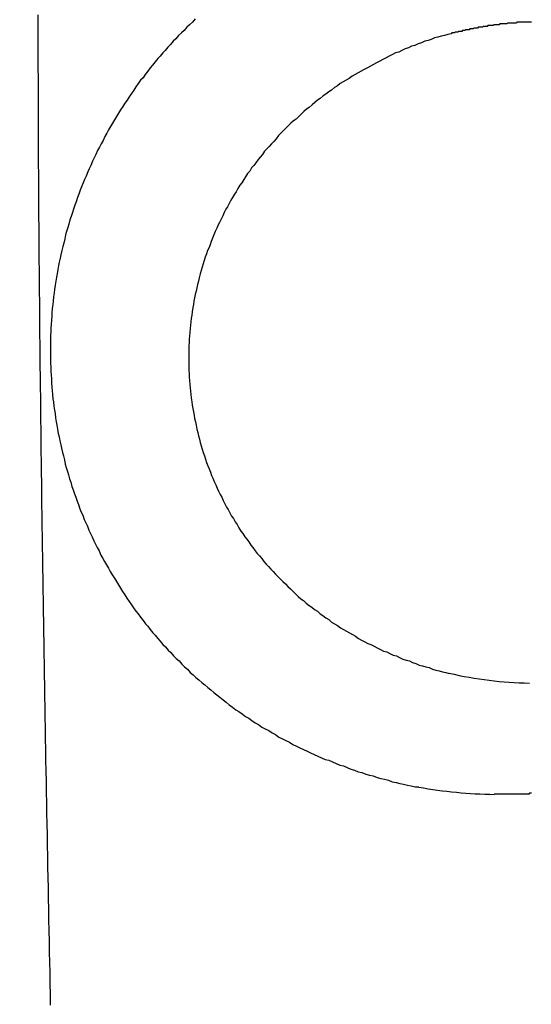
# Model space of a CAD drawing. Header units: millimetres. Extents: x -604189 to 881711, y -381903 to -7297.
# Tile 229 of 256: x -588023 to -588017, y -164047 to -164035. Entities that reach past the tile are written whole.
import ezdxf

# ---------------------------------------------------------------- set-up
doc = ezdxf.new("R2010")
doc.units = ezdxf.units.MM
doc.header["$LTSCALE"] = 100
doc.linetypes.add('0.5_0.5', pattern=[1, 0.5, -0.5])
doc.linetypes.add('ACAD_ISO04W100', pattern=[30.5, 24, -3, 0.5, -3])
doc.layers.get('Defpoints').update_dxf_attribs({"color": 30})
doc.layers.add('OPIS', color=7, linetype='Continuous')
doc.layers.add('strop osie', color=80, linetype='ACAD_ISO04W100', lineweight=5)
doc.styles.get("Standard").update_dxf_attribs({"font": 'romans.shx', "width": 0.5})
doc.dimstyles.new('1 50', dxfattribs={"dimtxt": 150, "dimasz": 80, "dimexe": 1, "dimexo": 1, "dimgap": 20, "dimtad": 1, "dimdec": 0, "dimlfac": 0.1, "dimtxsty": 'Standard', "dimblk": 'ARCHTICK', "dimcen": 200, "dimclrd": 2, "dimadec": 1, "dimazin": 0, "dimtfac": 1, "dimtdec": 0, "dimtmove": 0, "dimatfit": 3, "dimldrblk": 'ARCHTICK', "dimfxl": 120, "dimfxlon": 1, "dimtfill": 1, "dimarcsym": 0})

# ---------------------------------------------------------------- blocks, each defined once
blk = doc.blocks.new('_ArchTick')
at = {"layer": 'strop osie', "color": 0, "const_width": 0.15}
blk.add_lwpolyline([(-0.5, -0.5), (0.5, 0.5)], dxfattribs=at)
blk = doc.blocks.new('*D3294')
at = {"layer": 'Defpoints', "color": 0, "linetype": 'ByBlock', "lineweight": 5, "transparency": 16777216}
for p in [(-595783.126, -159420.303), (-593748.924, -159420.303), (-552118.935, -179940.303)]:
    blk.add_point(p, dxfattribs=at)
at = {"layer": 'OPIS', "color": 0, "linetype": 'Continuous', "lineweight": -2, "transparency": 16777216}
for p, q in [((-595723.126, -159420.303), (-595784.126, -159420.303)), ((-595723.126, -179940.303), (-595784.126, -179940.303))]:
    blk.add_line(p, q, dxfattribs=at)
at = {"layer": 'OPIS', "color": 2, "lineweight": -2, "transparency": 16777216}
blk.add_line((-595783.126, -179940.303), (-595783.126, -159420.303), dxfattribs=at)
at = {"layer": 'OPIS', "color": 2, "linetype": 'ByBlock', "lineweight": -2, "transparency": 16777216, "xscale": 80, "yscale": 80, "zscale": 80}
for p, rotation in [((-595783.126, -159420.303), 90), ((-595783.126, -179940.303), 270)]:
    blk.add_blockref('_ArchTick', p, dxfattribs=dict(at, rotation=rotation))
at = {"layer": 'OPIS', "color": 0, "linetype": 'ByBlock', "lineweight": 13, "transparency": 16777216, "insert": (-595878.126, -169680.303), "char_height": 150, "attachment_point": 5, "rotation": 90, "bg_fill": 3, "box_fill_scale": 1.1, "bg_fill_color": 256, "bg_fill_true_color": 13158600, "bg_fill_transparency": 0}
blk.add_mtext('2052', dxfattribs=at)

msp = doc.modelspace()

# ---------------------------------------------------------------- hatches: boundary and pattern name
at = {"layer": 'OPIS', "linetype": 'ByBlock', "lineweight": 15}
h = msp.add_hatch(dxfattribs=at)
h.set_pattern_fill('ANSI37', color=0, scale=80, angle=45)
h.set_pattern_definition([(90, (-306927.96, 32475.8), (-254, 0), []), (180, (-306927.96, 32475.8), (-3e-14, -254), [])])
edge = h.paths.add_edge_path()
edge.add_arc((-587934.086, -167378.931), 50, 0, 90)
edge.add_line((-587934.086, -167328.931), (-588139.086, -167328.93))
edge.add_arc((-588139.086, -167378.93), 50, 89.9996, 180)
edge.add_line((-588189.086, -167378.93), (-588189.086, -167822.93))
edge.add_arc((-588139.086, -167822.93), 50, 180, 270)
edge.add_line((-588139.086, -167872.93), (-587934.085, -167872.931))
edge.add_arc((-587934.086, -167822.931), 50, 270.0014, 360)
edge.add_line((-587884.086, -167822.931), (-587884.086, -167378.931))
edge = h.paths.add_edge_path()
edge.add_arc((-587934.086, -167378.931), 50, 0, 90)
edge.add_line((-587934.086, -167328.931), (-588139.086, -167328.93))
edge.add_arc((-588139.086, -167378.93), 50, 89.9996, 180)
edge.add_line((-588189.086, -167378.93), (-588189.086, -167822.93))
edge.add_arc((-588139.086, -167822.93), 50, 180, 270)
edge.add_line((-588139.086, -167872.93), (-587934.085, -167872.931))
edge.add_arc((-587934.086, -167822.931), 50, 270.0014, 360)
edge.add_line((-587884.086, -167822.931), (-587884.086, -167378.931))
edge = h.paths.add_edge_path()
edge.add_line((-588244.087, -167300.93), (-587769.086, -167300.93))
edge.add_line((-587769.086, -167300.93), (-587769.086, -167900.93))
edge.add_line((-587769.086, -167900.93), (-588243.789, -167900.93))
edge.add_arc((-588244.086, -167892.935), 8, 180, 272.1285, ccw=False)
edge.add_line((-588252.086, -167892.935), (-588252.086, -167308.93))
edge.add_arc((-588244.086, -167308.93), 8, 90.0036, 180, ccw=False)
h.paths.add_polyline_path([(-589864.932, -164217.829), (-589865.004, -164223.092), (-589865.079, -164228.355), (-589865.156, -164233.617), (-589865.235, -164238.88), (-589865.318, -164244.143), (-589865.402, -164249.406), (-589865.489, -164254.669), (-589865.579, -164259.931), (-589865.671, -164265.194), (-589865.766, -164270.457), (-589865.863, -164275.719), (-589865.962, -164280.982), (-589866.064, -164286.244), (-589866.169, -164291.506), (-589866.276, -164296.769), (-589866.386, -164302.031), (-589866.498, -164307.293), (-589866.613, -164312.556), (-589866.73, -164317.818), (-589866.85, -164323.08), (-589866.972, -164328.342), (-589867.097, -164333.604), (-589867.225, -164338.866), (-589867.355, -164344.127), (-589867.488, -164349.389), (-589867.623, -164354.651), (-589867.76, -164359.913), (-589867.901, -164365.174), (-589868.043, -164370.436), (-589868.189, -164375.697), (-589868.337, -164380.958), (-589868.487, -164386.22), (-589868.64, -164391.481), (-589868.795, -164396.742), (-589868.953, -164402.003), (-590219.489, -164402.003), (-590219.664, -164396.198), (-590219.835, -164390.392), (-590220.003, -164384.587), (-590220.168, -164378.781), (-590220.329, -164372.976), (-590220.488, -164367.17), (-590220.643, -164361.364), (-590220.796, -164355.558), (-590220.945, -164349.752), (-590221.092, -164343.946), (-590221.235, -164338.14), (-590221.375, -164332.334), (-590221.512, -164326.527), (-590221.646, -164320.721), (-590221.777, -164314.914), (-590221.904, -164309.108), (-590222.029, -164303.301), (-590222.151, -164297.495), (-590222.269, -164291.688), (-590222.385, -164285.881), (-590222.497, -164280.074), (-590222.606, -164274.267), (-590222.713, -164268.461), (-590222.816, -164262.653), (-590222.916, -164256.846), (-590223.014, -164251.039), (-590223.108, -164245.232), (-590223.199, -164239.425), (-590223.287, -164233.618), (-590223.372, -164227.81), (-590223.454, -164222.003), (-590223.533, -164216.196), (-590223.609, -164210.388), (-590223.682, -164204.581), (-590223.751, -164198.773), (-590223.818, -164192.966), (-590223.881, -164187.158), (-590223.941, -164181.35), (-590223.997, -164175.543), (-590224.051, -164169.735), (-590224.101, -164163.927), (-590224.147, -164158.12), (-590224.191, -164152.312), (-590224.231, -164146.504), (-590224.267, -164140.696), (-590224.301, -164134.888), (-590224.332, -164129.081), (-590224.361, -164123.273), (-590224.388, -164117.465), (-590224.413, -164111.657), (-590224.437, -164105.849), (-590224.459, -164100.041), (-590224.475, -164094.233), (-590224.48, -164088.425), (-590224.472, -164082.617), (-590224.448, -164076.809), (-590224.406, -164071.002), (-590224.347, -164065.194), (-590224.269, -164059.387), (-590224.171, -164053.58), (-590224.054, -164047.773), (-590223.917, -164041.967), (-590223.759, -164036.161), (-590223.581, -164030.356), (-590223.381, -164024.551), (-590223.159, -164018.747), (-590222.914, -164012.944), (-590222.642, -164007.143), (-590222.341, -164001.342), (-590222.009, -163995.544), (-590221.642, -163989.748), (-590221.238, -163983.954), (-590220.795, -163978.163), (-590220.304, -163972.376), (-590219.753, -163966.594), (-590219.129, -163960.82), (-590218.419, -163955.056), (-590217.605, -163949.306), (-590216.67, -163943.574), (-590215.596, -163937.865), (-590214.362, -163932.188), (-590212.941, -163926.557), (-590211.302, -163920.987), (-590209.416, -163915.495), (-590207.246, -163910.11), (-590204.744, -163904.869), (-590201.869, -163899.824), (-590198.582, -163895.036), (-590194.851, -163890.591), (-590190.671, -163886.563), (-590186.105, -163882.977), (-590181.224, -163879.833), (-590176.097, -163877.106), (-590170.784, -163874.761), (-590165.336, -163872.759), (-590159.785, -163871.064), (-590154.154, -163869.636), (-590148.468, -163868.44), (-590142.747, -163867.44), (-590137, -163866.603), (-590131.235, -163865.9), (-590125.458, -163865.297), (-590119.674, -163864.778), (-590113.884, -163864.334), (-590108.088, -163863.958), (-590102.289, -163863.646), (-590096.486, -163863.39), (-590090.681, -163863.186), (-590084.874, -163863.026), (-590079.068, -163862.906), (-590073.26, -163862.819), (-590067.453, -163862.761), (-590061.645, -163862.725), (-590055.837, -163862.707), (-590050.029, -163862.7), (-590044.221, -163862.698), (-590038.958, -163862.699), (-590033.694, -163862.704), (-590028.431, -163862.718), (-590023.167, -163862.744), (-590017.904, -163862.788), (-590012.641, -163862.852), (-590007.379, -163862.942), (-590002.117, -163863.062), (-589996.856, -163863.215), (-589991.596, -163863.407), (-589986.337, -163863.64), (-589981.081, -163863.919), (-589975.828, -163864.249), (-589970.579, -163864.634), (-589965.334, -163865.078), (-589960.096, -163865.587), (-589954.864, -163866.17), (-589949.645, -163866.847), (-589944.442, -163867.642), (-589939.263, -163868.578), (-589934.115, -163869.676), (-589929.013, -163870.965), (-589923.971, -163872.474), (-589919.009, -163874.23), (-589914.153, -163876.259), (-589909.436, -163878.591), (-589904.896, -163881.253), (-589900.585, -163884.268), (-589896.554, -163887.652), (-589892.857, -163891.394), (-589889.534, -163895.471), (-589886.574, -163899.824), (-589883.952, -163904.387), (-589881.64, -163909.114), (-589879.606, -163913.968), (-589877.817, -163918.918), (-589876.241, -163923.939), (-589874.854, -163929.016), (-589873.636, -163934.137), (-589872.564, -163939.29), (-589871.619, -163944.467), (-589870.784, -163949.663), (-589870.048, -163954.875), (-589869.397, -163960.099), (-589868.818, -163965.33), (-589868.302, -163970.568), (-589867.84, -163975.811), (-589867.421, -163981.058), (-589867.037, -163986.308), (-589866.685, -163991.559), (-589866.363, -163996.813), (-589866.067, -164002.068), (-589865.796, -164007.324), (-589865.549, -164012.582), (-589865.322, -164017.84), (-589865.116, -164023.1), (-589864.928, -164028.36), (-589864.759, -164033.621), (-589864.607, -164038.882), (-589864.472, -164044.144), (-589864.354, -164049.406), (-589864.252, -164054.668), (-589864.166, -164059.931), (-589864.096, -164065.194), (-589864.041, -164070.457), (-589864.001, -164075.72), (-589863.976, -164080.984), (-589863.964, -164086.247), (-589863.964, -164091.51), (-589863.974, -164096.774), (-589863.991, -164102.037), (-589864.012, -164107.301), (-589864.034, -164112.564), (-589864.057, -164117.828), (-589864.081, -164123.091), (-589864.107, -164128.354), (-589864.135, -164133.618), (-589864.165, -164138.881), (-589864.197, -164144.144), (-589864.232, -164149.408), (-589864.269, -164154.671), (-589864.31, -164159.934), (-589864.353, -164165.198), (-589864.399, -164170.461), (-589864.447, -164175.724), (-589864.498, -164180.987), (-589864.552, -164186.25), (-589864.609, -164191.513), (-589864.668, -164196.777), (-589864.73, -164202.04), (-589864.795, -164207.303), (-589864.862, -164212.566)])
h.paths.add_polyline_path([(-590463.924, -164407.051), (-587763.924, -164407.051), (-587763.924, -162910.783), (-590463.924, -162910.783)])
h.paths.add_polyline_path([(-590295.717, -164839.225), (-590289.91, -164839.127), (-590284.103, -164839.033), (-590278.295, -164838.942), (-590272.488, -164838.854), (-590266.681, -164838.769), (-590260.873, -164838.687), (-590255.066, -164838.608), (-590249.259, -164838.532), (-590243.451, -164838.459), (-590237.644, -164838.39), (-590231.836, -164838.323), (-590226.028, -164838.26), (-590220.221, -164838.2), (-590214.413, -164838.144), (-590208.605, -164838.09), (-590202.798, -164838.04), (-590196.99, -164837.994), (-590191.182, -164837.95), (-590185.374, -164837.91), (-590179.567, -164837.874), (-590173.759, -164837.84), (-590167.951, -164837.809), (-590162.143, -164837.78), (-590156.335, -164837.753), (-590150.527, -164837.728), (-590144.719, -164837.704), (-590138.912, -164837.682), (-590133.104, -164837.666), (-590127.296, -164837.661), (-590121.488, -164837.669), (-590115.68, -164837.693), (-590109.872, -164837.735), (-590104.065, -164837.794), (-590098.257, -164837.872), (-590092.45, -164837.97), (-590086.643, -164838.087), (-590080.837, -164838.224), (-590075.031, -164838.382), (-590069.226, -164838.56), (-590063.422, -164838.76), (-590057.618, -164838.982), (-590051.815, -164839.227), (-590046.013, -164839.499), (-590040.213, -164839.8), (-590034.415, -164840.132), (-590028.618, -164840.499), (-590022.825, -164840.903), (-590017.034, -164841.346), (-590011.246, -164841.837), (-590005.465, -164842.388), (-589999.691, -164843.012), (-589993.927, -164843.722), (-589988.176, -164844.536), (-589982.444, -164845.471), (-589976.736, -164846.545), (-589971.059, -164847.779), (-589965.428, -164849.2), (-589959.858, -164850.839), (-589954.366, -164852.725), (-589948.98, -164854.895), (-589943.739, -164857.397), (-589938.694, -164860.272), (-589933.906, -164863.559), (-589929.462, -164867.29), (-589925.433, -164871.47), (-589921.847, -164876.036), (-589918.704, -164880.917), (-589915.976, -164886.044), (-589913.631, -164891.357), (-589911.63, -164896.805), (-589909.934, -164902.356), (-589908.507, -164907.987), (-589907.31, -164913.673), (-589906.31, -164919.394), (-589905.474, -164925.141), (-589904.77, -164930.906), (-589904.168, -164936.683), (-589903.648, -164942.467), (-589903.204, -164948.257), (-589902.829, -164954.053), (-589902.516, -164959.852), (-589902.261, -164965.655), (-589902.056, -164971.46), (-589901.897, -164977.267), (-589901.776, -164983.073), (-589901.69, -164988.881), (-589901.631, -164994.688), (-589901.596, -165000.496), (-589901.577, -165006.304), (-589901.57, -165012.112), (-589901.569, -165017.92), (-589901.57, -165023.183), (-589901.575, -165028.447), (-589901.588, -165033.71), (-589901.615, -165038.974), (-589901.658, -165044.237), (-589901.723, -165049.5), (-589901.813, -165054.762), (-589901.932, -165060.024), (-589902.086, -165065.285), (-589902.277, -165070.545), (-589902.51, -165075.804), (-589902.79, -165081.06), (-589903.119, -165086.313), (-589903.504, -165091.562), (-589903.949, -165096.807), (-589904.458, -165102.045), (-589905.04, -165107.276), (-589905.717, -165112.496), (-589906.513, -165117.699), (-589907.448, -165122.878), (-589908.547, -165128.026), (-589909.836, -165133.128), (-589911.345, -165138.17), (-589913.1, -165143.132), (-589915.129, -165147.988), (-589917.461, -165152.705), (-589920.123, -165157.245), (-589923.139, -165161.556), (-589926.522, -165165.587), (-589930.265, -165169.284), (-589934.342, -165172.607), (-589938.694, -165175.567), (-589943.257, -165178.189), (-589947.985, -165180.501), (-589952.838, -165182.535), (-589957.788, -165184.324), (-589962.81, -165185.9), (-589967.887, -165187.287), (-589973.007, -165188.505), (-589978.16, -165189.577), (-589983.337, -165190.522), (-589988.534, -165191.357), (-589993.746, -165192.093), (-589998.969, -165192.744), (-590004.201, -165193.323), (-590009.439, -165193.839), (-590014.682, -165194.301), (-590019.929, -165194.72), (-590025.178, -165195.104), (-590030.43, -165195.456), (-590035.683, -165195.778), (-590040.938, -165196.074), (-590046.195, -165196.345), (-590051.452, -165196.592), (-590056.711, -165196.819), (-590061.97, -165197.025), (-590067.23, -165197.213), (-590072.491, -165197.382), (-590077.752, -165197.534), (-590083.014, -165197.669), (-590088.276, -165197.787), (-590093.539, -165197.889), (-590098.801, -165197.975), (-590104.064, -165198.045), (-590109.327, -165198.1), (-590114.591, -165198.14), (-590119.854, -165198.165), (-590125.118, -165198.177), (-590130.381, -165198.177), (-590135.644, -165198.167), (-590140.908, -165198.15), (-590146.171, -165198.129), (-590151.435, -165198.107), (-590156.698, -165198.084), (-590161.961, -165198.06), (-590167.225, -165198.034), (-590172.488, -165198.006), (-590177.752, -165197.976), (-590183.015, -165197.944), (-590188.278, -165197.909), (-590193.541, -165197.872), (-590198.805, -165197.831), (-590204.068, -165197.788), (-590209.331, -165197.742), (-590214.594, -165197.694), (-590219.858, -165197.643), (-590225.121, -165197.589), (-590230.384, -165197.532), (-590235.647, -165197.473), (-590240.91, -165197.411), (-590246.173, -165197.346), (-590251.436, -165197.279), (-590256.699, -165197.209), (-590261.962, -165197.137), (-590267.225, -165197.062), (-590272.488, -165196.985), (-590277.751, -165196.906), (-590283.014, -165196.823), (-590288.276, -165196.739), (-590293.539, -165196.652), (-590298.802, -165196.562), (-590304.064, -165196.47), (-590309.327, -165196.375), (-590314.59, -165196.278), (-590319.852, -165196.179), (-590325.115, -165196.077), (-590330.377, -165195.972), (-590335.639, -165195.865), (-590340.902, -165195.755), (-590346.164, -165195.643), (-590351.426, -165195.528), (-590356.688, -165195.411), (-590361.95, -165195.291), (-590367.212, -165195.169), (-590372.474, -165195.044), (-590377.736, -165194.916), (-590382.998, -165194.786), (-590388.26, -165194.653), (-590393.521, -165194.518), (-590398.783, -165194.381), (-590404.045, -165194.24), (-590409.306, -165194.098), (-590414.568, -165193.952), (-590419.829, -165193.804), (-590425.09, -165193.654), (-590430.351, -165193.501), (-590435.613, -165193.346), (-590440.874, -165193.188), (-590440.874, -164842.652), (-590435.068, -164842.477), (-590429.263, -164842.306), (-590423.457, -164842.138), (-590417.652, -164841.973), (-590411.846, -164841.812), (-590406.04, -164841.653), (-590400.235, -164841.498), (-590394.429, -164841.345), (-590388.623, -164841.196), (-590382.817, -164841.049), (-590377.01, -164840.906), (-590371.204, -164840.766), (-590365.398, -164840.629), (-590359.591, -164840.495), (-590353.785, -164840.364), (-590347.978, -164840.237), (-590342.172, -164840.112), (-590336.365, -164839.99), (-590330.558, -164839.872), (-590324.752, -164839.756), (-590318.945, -164839.644), (-590313.138, -164839.535), (-590307.331, -164839.428), (-590301.524, -164839.325)])
edge = h.paths.add_edge_path()
edge.add_arc((-590093.924, -162268.543), 50, 0, 90.0004)
edge.add_line((-590093.924, -162218.543), (-590298.924, -162218.545))
edge.add_arc((-590298.924, -162268.545), 50, 90.0009, 180)
edge.add_line((-590348.924, -162268.545), (-590348.924, -162712.545))
edge.add_arc((-590298.924, -162712.545), 50, 180, 270.0022)
edge.add_line((-590298.922, -162762.545), (-590093.923, -162762.543))
edge.add_arc((-590093.924, -162712.543), 50, 270.0009, 360)
edge.add_line((-590043.924, -162712.543), (-590043.924, -162268.543))
edge = h.paths.add_edge_path()
edge.add_arc((-590093.924, -161668.543), 50, 0, 90.0004)
edge.add_line((-590093.924, -161618.543), (-590298.924, -161618.545))
edge.add_arc((-590298.924, -161668.545), 50, 90.0009, 180)
edge.add_line((-590348.924, -161668.545), (-590348.924, -162112.545))
edge.add_arc((-590298.924, -162112.545), 50, 180, 270.0022)
edge.add_line((-590298.922, -162162.545), (-590093.923, -162162.543))
edge.add_arc((-590093.924, -162112.543), 50, 270.0009, 360)
edge.add_line((-590043.924, -162112.543), (-590043.924, -161668.543))
h.paths.add_polyline_path([(-590463.924, -162790.543), (-587763.924, -162790.543), (-587763.924, -161590.543), (-590463.924, -161590.543)])
edge = h.paths.add_edge_path()
edge.add_arc((-588139.086, -168270.003), 50, 89.9996, 180)
edge.add_line((-588189.086, -168270.003), (-588189.086, -168714.003))
edge.add_arc((-588139.086, -168714.003), 50, 180, 270)
edge.add_line((-588139.086, -168764.003), (-587934.085, -168764.004))
edge.add_arc((-587934.086, -168714.004), 50, 270.0014, 360)
edge.add_line((-587884.086, -168714.004), (-587884.086, -168270.004))
edge.add_arc((-587934.086, -168270.004), 50, 0, 90)
edge.add_line((-587934.086, -168220.004), (-588139.086, -168220.003))
edge = h.paths.add_edge_path()
edge.add_arc((-587934.086, -169161.078), 50, 0, 90)
edge.add_line((-587934.086, -169111.078), (-588139.086, -169111.076))
edge.add_arc((-588139.086, -169161.076), 50, 89.9996, 180)
edge.add_line((-588189.086, -169161.076), (-588189.086, -169605.076))
edge.add_arc((-588139.086, -169605.076), 50, 180, 270)
edge.add_line((-588139.086, -169655.076), (-587934.085, -169655.078))
edge.add_arc((-587934.086, -169605.078), 50, 270.0014, 360)
edge.add_line((-587884.086, -169605.078), (-587884.086, -169161.078))
edge = h.paths.add_edge_path()
edge.add_arc((-588139.086, -170052.15), 50, 89.9996, 180)
edge.add_line((-588189.086, -170052.15), (-588189.086, -170496.15))
edge.add_arc((-588139.086, -170496.15), 50, 180, 270)
edge.add_line((-588139.086, -170546.15), (-587934.085, -170546.151))
edge.add_arc((-587934.086, -170496.151), 50, 270.0014, 360)
edge.add_line((-587884.086, -170496.151), (-587884.086, -170052.151))
edge.add_arc((-587934.086, -170052.151), 50, 0, 90)
edge.add_line((-587934.086, -170002.151), (-588139.086, -170002.15))
edge = h.paths.add_edge_path()
edge.add_arc((-588139.086, -170943.223), 50, 89.9996, 180)
edge.add_line((-588189.086, -170943.223), (-588189.086, -171387.223))
edge.add_arc((-588139.086, -171387.223), 50, 180, 270)
edge.add_line((-588139.086, -171437.223), (-587934.085, -171437.224))
edge.add_arc((-587934.086, -171387.224), 50, 270.0014, 360)
edge.add_line((-587884.086, -171387.224), (-587884.086, -170943.224))
edge.add_arc((-587934.086, -170943.224), 50, 0, 90)
edge.add_line((-587934.086, -170893.224), (-588139.086, -170893.223))
h.paths.add_polyline_path([(-587763.924, -164527.291), (-590463.924, -164527.291), (-590463.924, -171970.3), (-587763.924, -171970.3)])

# ---------------------------------------------------------------- next in the draw order: dimensions: what is measured, and where the dimension line sits
at = {"layer": 'OPIS', "color": 0, "linetype": 'ByBlock', "lineweight": 13}
dim = msp.add_linear_dim(base=(-595783.126, -159420.303), p1=(-552118.935, -179940.303), p2=(-593748.924, -159420.303), angle=90, dimstyle='1 50', override={"dimtmove": 1, "dimfxl": 60, "dimarcsym": 1}, dxfattribs=at)
dim.commit()
dim.dimension.update_dxf_attribs({"geometry": '*D3294', "text_midpoint": (-595878.126, -169680.303)})

# ---------------------------------------------------------------- next in the draw order: hatches: boundary and pattern name
at = {"layer": 'OPIS', "linetype": '0.5_0.5', "lineweight": 13}
h = msp.add_hatch(dxfattribs=at)
h.set_pattern_fill('ANSI37', color=0, scale=130)
h.set_pattern_definition([(45, (-597218.54, 256668.8), (-291.85832, 291.85832), []), (135, (-597218.54, 256668.8), (-291.85832, -291.85832), [])])
edge = h.paths.add_edge_path(flags=16)
edge.add_line((-570958.916, -168985.281), (-571058.916, -168985.281))
edge.add_line((-571058.916, -168985.281), (-572598.916, -168985.281))
edge.add_line((-572598.916, -168985.281), (-572598.915, -170470.3))
edge.add_line((-572598.915, -170470.3), (-570825.763, -170470.3))
edge.add_arc((-570508.916, -170339.099), 342.937, 180, 202.49364, ccw=False)
edge.add_arc((-570508.916, -170339.099), 342.937, 90, 180, ccw=False)
edge.add_line((-570508.916, -169996.163), (-570508.916, -169764.704))
edge.add_arc((-570058.916, -168985.281), 900, 180, 240, ccw=False)
edge = h.paths.add_edge_path(flags=17)
edge.add_line((-569358.915, -170085.281), (-569358.916, -168985.281))
edge.add_line((-569358.916, -168985.281), (-569358.917, -168985.281))
edge.add_line((-569358.917, -168985.281), (-569958.916, -168985.281))
edge.add_line((-569958.916, -168985.281), (-570058.916, -168985.281))
edge.add_line((-570058.916, -168985.281), (-570058.916, -168925.281))
edge.add_line((-570058.916, -168925.281), (-569958.916, -168925.281))
edge.add_line((-569958.916, -168925.281), (-569958.916, -168865.281))
edge.add_line((-569958.916, -168865.281), (-569358.916, -168865.281))
edge.add_line((-569358.916, -168865.281), (-569358.917, -166865.281))
edge.add_line((-569358.917, -166865.281), (-574098.917, -166865.286))
edge.add_line((-574098.917, -166865.286), (-574098.914, -171970.3))
edge.add_line((-574098.914, -171970.3), (-572608.913, -171970.3))
edge.add_line((-572608.913, -171970.3), (-571504.913, -170590.3))
edge.add_line((-571504.913, -170590.3), (-572718.915, -170590.3))
edge.add_line((-572718.915, -170590.3), (-572718.916, -168865.281))
edge.add_line((-572718.916, -168865.281), (-571058.916, -168865.281))
edge.add_line((-571058.916, -168865.281), (-571058.916, -168925.281))
edge.add_line((-571058.916, -168925.281), (-570958.916, -168925.281))
edge.add_line((-570958.916, -168925.281), (-570958.916, -168985.281))
edge.add_arc((-570058.916, -168985.281), 900, 180, 240)
edge.add_line((-570508.916, -169764.704), (-570508.916, -169996.163))
edge.add_arc((-570508.916, -170339.099), 342.937, 0, 90, ccw=False)
edge.add_arc((-570508.916, -170339.099), 342.937, 208.97989, 360, ccw=False)
edge.add_line((-570808.913, -170505.253), (-570808.913, -171171.086))
edge.add_arc((-570808.913, -171220.3), 49.214, 0, 90, ccw=False)
edge.add_arc((-570808.913, -171220.3), 49.214, 270, 360, ccw=False)
edge.add_line((-570808.913, -171269.514), (-570808.913, -171970.3))
edge.add_line((-570808.913, -171970.3), (-569358.914, -171970.3))
edge.add_line((-569358.914, -171970.3), (-569358.915, -170085.281))
h.paths.add_polyline_path([(-561118.924, -159870.303), (-590334.655, -159870.303), (-590334.655, -161470.303), (-562318.924, -161470.303), (-562318.924, -172095.292), (-561118.924, -172095.291), (-561118.924, -168350.303), (-552073.919, -168350.303), (-552073.92, -167150.303), (-561118.924, -167150.303)])
h.paths.add_polyline_path([(-572856.927, -169813.68), (-569451.07, -169813.68), (-569451.07, -169408.68), (-572856.927, -169408.68)], flags=16)

# ---------------------------------------------------------------- next in the draw order: linework, layer by layer
at = {"color": 0, "linetype": 'ByBlock'}
for points in [[(-588017.931, -164043.278, 0.055374), (-588016.964, -164043.397)], [(-588018.298, -164044.655, 0.040897), (-588017.389, -164044.743)]]:
    msp.add_lwpolyline(points, format="xyb", dxfattribs=at)
at = {"color": 0}
for points in [[(-588022.745, -164047.29, 0), (-588022.747, -164047.16, 0), (-588022.75, -164047.03, 0), (-588022.752, -164046.9, 0), (-588022.755, -164046.77, 0), (-588022.757, -164046.65, 0), (-588022.76, -164046.52, 0), (-588022.762, -164046.39, 0), (-588022.765, -164046.26, 0), (-588022.767, -164046.13, 0), (-588022.77, -164046, 0), (-588022.772, -164045.87, 0), (-588022.775, -164045.75, 0), (-588022.777, -164045.62, 0), (-588022.78, -164045.49, 0), (-588022.782, -164045.36, 0), (-588022.784, -164045.23, 0), (-588022.787, -164045.1, 0), (-588022.789, -164044.97, 0), (-588022.792, -164044.84, 0), (-588022.794, -164044.72, 0), (-588022.796, -164044.59, 0), (-588022.798, -164044.46, 0), (-588022.801, -164044.33, 0), (-588022.803, -164044.2, 0), (-588022.805, -164044.07, 0), (-588022.807, -164043.94, 0), (-588022.81, -164043.81, 0), (-588022.812, -164043.69, 0), (-588022.814, -164043.56, 0), (-588022.816, -164043.43, 0), (-588022.818, -164043.3, 0), (-588022.82, -164043.17, 0), (-588022.822, -164043.04, 0), (-588022.824, -164042.91, 0), (-588022.826, -164042.78, 0), (-588022.828, -164042.66, 0), (-588022.83, -164042.53, 0), (-588022.832, -164042.4, 0), (-588022.834, -164042.27, 0), (-588022.836, -164042.14, 0), (-588022.838, -164042.01, 0), (-588022.84, -164041.88, 0), (-588022.842, -164041.75, 0), (-588022.843, -164041.63, 0), (-588022.845, -164041.5, 0), (-588022.847, -164041.37, 0), (-588022.849, -164041.24, 0), (-588022.85, -164041.11, 0), (-588022.852, -164040.98, 0), (-588022.854, -164040.85, 0), (-588022.855, -164040.72, 0), (-588022.857, -164040.6, 0), (-588022.858, -164040.47, 0), (-588022.86, -164040.34, 0), (-588022.862, -164040.21, 0), (-588022.863, -164040.08, 0), (-588022.864, -164039.95, 0), (-588022.866, -164039.82, 0), (-588022.867, -164039.69, 0), (-588022.869, -164039.57, 0), (-588022.87, -164039.44, 0), (-588022.871, -164039.31, 0), (-588022.873, -164039.18, 0), (-588022.874, -164039.05, 0), (-588022.875, -164038.92, 0), (-588022.876, -164038.79, 0), (-588022.877, -164038.67, 0), (-588022.878, -164038.54, 0), (-588022.88, -164038.41, 0), (-588022.881, -164038.28, 0), (-588022.882, -164038.15, 0), (-588022.883, -164038.02, 0), (-588022.884, -164037.89, 0), (-588022.885, -164037.76, 0), (-588022.885, -164037.64, 0), (-588022.886, -164037.51, 0), (-588022.887, -164037.38, 0), (-588022.888, -164037.25, 0), (-588022.889, -164037.12, 0), (-588022.889, -164036.99, 0), (-588022.89, -164036.86, 0), (-588022.891, -164036.73, 0), (-588022.891, -164036.61, 0), (-588022.892, -164036.48, 0), (-588022.892, -164036.35, 0), (-588022.893, -164036.22, 0), (-588022.893, -164036.09, 0), (-588022.894, -164035.96, 0), (-588022.894, -164035.83, 0), (-588022.895, -164035.7, 0), (-588022.895, -164035.58, 0), (-588022.895, -164035.45, 0), (-588022.895, -164035.32, 0)], [(-588020.998, -164035.37, 0), (-588021.032, -164035.41, 0), (-588021.066, -164035.44, 0), (-588021.1, -164035.47, 0), (-588021.133, -164035.51, 0), (-588021.166, -164035.54, 0), (-588021.199, -164035.57, 0), (-588021.232, -164035.61, 0), (-588021.264, -164035.64, 0), (-588021.296, -164035.68, 0), (-588021.328, -164035.71, 0), (-588021.36, -164035.75, 0), (-588021.391, -164035.78, 0), (-588021.422, -164035.82, 0), (-588021.452, -164035.85, 0), (-588021.483, -164035.89, 0), (-588021.513, -164035.93, 0), (-588021.542, -164035.96, 0), (-588021.572, -164036, 0), (-588021.601, -164036.04, 0), (-588021.629, -164036.08, 0), (-588021.658, -164036.11, 0), (-588021.686, -164036.15, 0), (-588021.714, -164036.19, 0), (-588021.741, -164036.23, 0), (-588021.768, -164036.27, 0), (-588021.795, -164036.31, 0), (-588021.821, -164036.35, 0), (-588021.847, -164036.39, 0), (-588021.873, -164036.43, 0), (-588021.899, -164036.47, 0), (-588021.924, -164036.51, 0), (-588021.948, -164036.55, 0), (-588021.973, -164036.59, 0), (-588021.997, -164036.63, 0), (-588022.021, -164036.67, 0), (-588022.044, -164036.71, 0), (-588022.067, -164036.75, 0), (-588022.09, -164036.79, 0), (-588022.112, -164036.84, 0), (-588022.134, -164036.88, 0), (-588022.156, -164036.92, 0), (-588022.177, -164036.96, 0), (-588022.198, -164037.01, 0), (-588022.218, -164037.05, 0), (-588022.239, -164037.09, 0), (-588022.258, -164037.14, 0), (-588022.278, -164037.18, 0), (-588022.297, -164037.22, 0), (-588022.316, -164037.27, 0), (-588022.334, -164037.31, 0), (-588022.352, -164037.35, 0), (-588022.37, -164037.4, 0), (-588022.387, -164037.44, 0), (-588022.404, -164037.49, 0), (-588022.42, -164037.53, 0), (-588022.436, -164037.58, 0), (-588022.452, -164037.62, 0), (-588022.467, -164037.67, 0), (-588022.482, -164037.71, 0), (-588022.497, -164037.76, 0), (-588022.511, -164037.8, 0), (-588022.524, -164037.85, 0), (-588022.538, -164037.89, 0), (-588022.551, -164037.94, 0), (-588022.563, -164037.98, 0), (-588022.575, -164038.03, 0), (-588022.587, -164038.08, 0), (-588022.599, -164038.12, 0), (-588022.61, -164038.17, 0), (-588022.62, -164038.22, 0), (-588022.63, -164038.26, 0), (-588022.64, -164038.31, 0), (-588022.649, -164038.35, 0), (-588022.658, -164038.4, 0), (-588022.667, -164038.45, 0), (-588022.675, -164038.49, 0), (-588022.682, -164038.54, 0), (-588022.689, -164038.59, 0), (-588022.696, -164038.64, 0), (-588022.703, -164038.68, 0), (-588022.708, -164038.73, 0), (-588022.714, -164038.78, 0), (-588022.719, -164038.82, 0), (-588022.724, -164038.87, 0), (-588022.728, -164038.92, 0), (-588022.732, -164038.96, 0), (-588022.735, -164039.01, 0), (-588022.738, -164039.06, 0), (-588022.741, -164039.11, 0), (-588022.743, -164039.15, 0), (-588022.745, -164039.2, 0), (-588022.746, -164039.25, 0), (-588022.747, -164039.3, 0), (-588022.747, -164039.34, 0), (-588022.747, -164039.39, 0), (-588022.747, -164039.44, 0), (-588022.746, -164039.49, 0), (-588022.745, -164039.53, 0), (-588022.744, -164039.58, 0), (-588022.741, -164039.63, 0), (-588022.739, -164039.67, 0), (-588022.736, -164039.72, 0), (-588022.733, -164039.77, 0), (-588022.729, -164039.82, 0), (-588022.725, -164039.86, 0), (-588022.72, -164039.91, 0), (-588022.716, -164039.96, 0), (-588022.71, -164040, 0), (-588022.704, -164040.05, 0), (-588022.698, -164040.1, 0), (-588022.691, -164040.14, 0), (-588022.684, -164040.19, 0), (-588022.677, -164040.24, 0), (-588022.669, -164040.28, 0), (-588022.661, -164040.33, 0), (-588022.652, -164040.38, 0), (-588022.643, -164040.42, 0), (-588022.633, -164040.47, 0), (-588022.623, -164040.52, 0), (-588022.613, -164040.56, 0), (-588022.602, -164040.61, 0), (-588022.591, -164040.65, 0), (-588022.579, -164040.7, 0), (-588022.567, -164040.75, 0), (-588022.555, -164040.79, 0), (-588022.542, -164040.84, 0), (-588022.529, -164040.88, 0), (-588022.515, -164040.93, 0), (-588022.501, -164040.97, 0), (-588022.487, -164041.02, 0), (-588022.472, -164041.06, 0), (-588022.456, -164041.11, 0), (-588022.441, -164041.15, 0), (-588022.425, -164041.2, 0), (-588022.408, -164041.24, 0), (-588022.391, -164041.29, 0), (-588022.374, -164041.33, 0), (-588022.356, -164041.37, 0), (-588022.338, -164041.42, 0), (-588022.32, -164041.46, 0), (-588022.301, -164041.5, 0), (-588022.282, -164041.55, 0), (-588022.263, -164041.59, 0), (-588022.243, -164041.63, 0), (-588022.222, -164041.68, 0), (-588022.202, -164041.72, 0), (-588022.181, -164041.76, 0), (-588022.159, -164041.8, 0), (-588022.138, -164041.85, 0), (-588022.116, -164041.89, 0), (-588022.093, -164041.93, 0), (-588022.07, -164041.97, 0), (-588022.047, -164042.01, 0), (-588022.024, -164042.05, 0), (-588022, -164042.09, 0), (-588021.975, -164042.13, 0), (-588021.951, -164042.17, 0), (-588021.926, -164042.21, 0), (-588021.901, -164042.25, 0), (-588021.875, -164042.29, 0), (-588021.849, -164042.33, 0), (-588021.823, -164042.37, 0), (-588021.796, -164042.41, 0), (-588021.769, -164042.45, 0), (-588021.742, -164042.49, 0), (-588021.714, -164042.53, 0), (-588021.686, -164042.56, 0), (-588021.658, -164042.6, 0), (-588021.629, -164042.64, 0), (-588021.6, -164042.68, 0), (-588021.571, -164042.71, 0), (-588021.541, -164042.75, 0), (-588021.511, -164042.79, 0), (-588021.481, -164042.82, 0), (-588021.45, -164042.86, 0), (-588021.42, -164042.89, 0), (-588021.388, -164042.93, 0), (-588021.357, -164042.96, 0), (-588021.325, -164043, 0), (-588021.293, -164043.03, 0), (-588021.26, -164043.07, 0), (-588021.228, -164043.1, 0), (-588021.194, -164043.13, 0), (-588021.161, -164043.17, 0), (-588021.127, -164043.2, 0), (-588021.093, -164043.23, 0), (-588021.059, -164043.27, 0), (-588021.025, -164043.3, 0), (-588020.99, -164043.33, 0), (-588020.954, -164043.36, 0), (-588020.919, -164043.39, 0), (-588020.883, -164043.42, 0), (-588020.847, -164043.45, 0), (-588020.811, -164043.48, 0), (-588020.774, -164043.51, 0), (-588020.737, -164043.54, 0), (-588020.7, -164043.57, 0), (-588020.663, -164043.6, 0), (-588020.625, -164043.63, 0), (-588020.587, -164043.66, 0), (-588020.549, -164043.69, 0), (-588020.51, -164043.72, 0), (-588020.471, -164043.74, 0), (-588020.432, -164043.77, 0), (-588020.393, -164043.8, 0), (-588020.353, -164043.82, 0), (-588020.314, -164043.85, 0), (-588020.274, -164043.88, 0), (-588020.233, -164043.9, 0), (-588020.193, -164043.93, 0), (-588020.152, -164043.95, 0), (-588020.111, -164043.97, 0), (-588020.07, -164044, 0), (-588020.029, -164044.02, 0), (-588019.987, -164044.05, 0), (-588019.945, -164044.07, 0), (-588019.903, -164044.09, 0), (-588019.861, -164044.11, 0), (-588019.819, -164044.14, 0), (-588019.776, -164044.16, 0), (-588019.734, -164044.18, 0), (-588019.691, -164044.2, 0), (-588019.648, -164044.22, 0), (-588019.605, -164044.24, 0), (-588019.561, -164044.26, 0), (-588019.518, -164044.28, 0), (-588019.474, -164044.3, 0), (-588019.43, -164044.32, 0), (-588019.386, -164044.33, 0), (-588019.342, -164044.35, 0), (-588019.298, -164044.37, 0), (-588019.254, -164044.39, 0), (-588019.209, -164044.4, 0), (-588019.164, -164044.42, 0), (-588019.12, -164044.44, 0), (-588019.075, -164044.45, 0), (-588019.03, -164044.47, 0), (-588018.985, -164044.48, 0), (-588018.939, -164044.5, 0), (-588018.894, -164044.51, 0), (-588018.849, -164044.52, 0), (-588018.803, -164044.54, 0), (-588018.758, -164044.55, 0), (-588018.712, -164044.56, 0), (-588018.666, -164044.57, 0), (-588018.62, -164044.59, 0), (-588018.574, -164044.6, 0), (-588018.528, -164044.61, 0), (-588018.482, -164044.62, 0), (-588018.436, -164044.63, 0), (-588018.39, -164044.64, 0), (-588018.344, -164044.65, 0), (-588018.298, -164044.65, 0)], [(-588016.939, -164035.41, 0), (-588016.947, -164035.41, 0), (-588016.955, -164035.41, 0), (-588016.964, -164035.41, 0), (-588016.972, -164035.41, 0), (-588016.98, -164035.41, 0), (-588016.989, -164035.41, 0), (-588016.997, -164035.41, 0), (-588017.005, -164035.41, 0), (-588017.013, -164035.41, 0), (-588017.022, -164035.41, 0), (-588017.03, -164035.41, 0), (-588017.038, -164035.41, 0), (-588017.047, -164035.41, 0), (-588017.055, -164035.41, 0), (-588017.063, -164035.41, 0), (-588017.071, -164035.41, 0), (-588017.08, -164035.41, 0), (-588017.088, -164035.41, 0), (-588017.096, -164035.41, 0), (-588017.105, -164035.41, 0), (-588017.113, -164035.41, 0), (-588017.121, -164035.42, 0), (-588017.129, -164035.42, 0), (-588017.138, -164035.42, 0), (-588017.146, -164035.42, 0), (-588017.154, -164035.42, 0), (-588017.163, -164035.42, 0), (-588017.171, -164035.42, 0), (-588017.179, -164035.42, 0), (-588017.187, -164035.42, 0), (-588017.196, -164035.42, 0), (-588017.204, -164035.42, 0), (-588017.212, -164035.42, 0), (-588017.22, -164035.42, 0), (-588017.228, -164035.42, 0), (-588017.237, -164035.43, 0), (-588017.245, -164035.43, 0), (-588017.253, -164035.43, 0), (-588017.261, -164035.43, 0), (-588017.27, -164035.43, 0), (-588017.278, -164035.43, 0), (-588017.286, -164035.43, 0), (-588017.294, -164035.43, 0), (-588017.303, -164035.43, 0), (-588017.311, -164035.43, 0), (-588017.319, -164035.43, 0), (-588017.327, -164035.44, 0), (-588017.335, -164035.44, 0), (-588017.344, -164035.44, 0), (-588017.352, -164035.44, 0), (-588017.36, -164035.44, 0), (-588017.368, -164035.44, 0), (-588017.376, -164035.44, 0), (-588017.384, -164035.44, 0), (-588017.393, -164035.44, 0), (-588017.401, -164035.45, 0), (-588017.409, -164035.45, 0), (-588017.417, -164035.45, 0), (-588017.425, -164035.45, 0), (-588017.434, -164035.45, 0), (-588017.442, -164035.45, 0), (-588017.45, -164035.45, 0), (-588017.458, -164035.45, 0), (-588017.466, -164035.45, 0), (-588017.474, -164035.46, 0), (-588017.482, -164035.46, 0), (-588017.491, -164035.46, 0), (-588017.499, -164035.46, 0), (-588017.507, -164035.46, 0), (-588017.515, -164035.46, 0), (-588017.523, -164035.46, 0), (-588017.531, -164035.47, 0), (-588017.539, -164035.47, 0), (-588017.547, -164035.47, 0), (-588017.555, -164035.47, 0), (-588017.564, -164035.47, 0), (-588017.572, -164035.47, 0), (-588017.58, -164035.47, 0), (-588017.588, -164035.48, 0), (-588017.596, -164035.48, 0), (-588017.604, -164035.48, 0), (-588017.612, -164035.48, 0), (-588017.62, -164035.48, 0), (-588017.628, -164035.48, 0), (-588017.636, -164035.48, 0), (-588017.644, -164035.49, 0), (-588017.652, -164035.49, 0), (-588017.66, -164035.49, 0), (-588017.668, -164035.49, 0), (-588017.676, -164035.49, 0), (-588017.684, -164035.49, 0), (-588017.692, -164035.5, 0), (-588017.701, -164035.5, 0), (-588017.709, -164035.5, 0), (-588017.717, -164035.5, 0), (-588017.725, -164035.5, 0), (-588017.733, -164035.5, 0), (-588017.741, -164035.51, 0), (-588017.749, -164035.51, 0), (-588017.756, -164035.51, 0), (-588017.764, -164035.51, 0), (-588017.772, -164035.51, 0), (-588017.78, -164035.52, 0), (-588017.788, -164035.52, 0), (-588017.796, -164035.52, 0), (-588017.804, -164035.52, 0), (-588017.812, -164035.52, 0), (-588017.82, -164035.52, 0), (-588017.828, -164035.53, 0), (-588017.836, -164035.53, 0), (-588017.844, -164035.53, 0), (-588017.852, -164035.53, 0), (-588017.86, -164035.53, 0), (-588017.868, -164035.54, 0), (-588017.876, -164035.54, 0), (-588017.884, -164035.54, 0), (-588017.891, -164035.54, 0), (-588017.899, -164035.54, 0), (-588017.907, -164035.55, 0)], [(-588017.907, -164035.55, 0), (-588017.947, -164035.56, 0), (-588017.988, -164035.57, 0), (-588018.028, -164035.58, 0), (-588018.068, -164035.59, 0), (-588018.108, -164035.6, 0), (-588018.148, -164035.62, 0), (-588018.187, -164035.63, 0), (-588018.227, -164035.64, 0), (-588018.267, -164035.66, 0), (-588018.306, -164035.67, 0), (-588018.346, -164035.69, 0), (-588018.385, -164035.7, 0), (-588018.424, -164035.72, 0), (-588018.463, -164035.73, 0), (-588018.502, -164035.75, 0), (-588018.541, -164035.77, 0), (-588018.579, -164035.78, 0), (-588018.618, -164035.8, 0), (-588018.656, -164035.82, 0), (-588018.694, -164035.84, 0), (-588018.732, -164035.86, 0), (-588018.77, -164035.88, 0), (-588018.808, -164035.9, 0), (-588018.846, -164035.92, 0), (-588018.883, -164035.94, 0), (-588018.92, -164035.96, 0), (-588018.957, -164035.98, 0), (-588018.994, -164036, 0), (-588019.031, -164036.02, 0), (-588019.067, -164036.04, 0), (-588019.103, -164036.06, 0), (-588019.14, -164036.09, 0), (-588019.175, -164036.11, 0), (-588019.211, -164036.13, 0), (-588019.247, -164036.15, 0), (-588019.282, -164036.18, 0), (-588019.317, -164036.2, 0), (-588019.352, -164036.23, 0), (-588019.386, -164036.25, 0), (-588019.42, -164036.28, 0), (-588019.454, -164036.3, 0), (-588019.488, -164036.33, 0), (-588019.522, -164036.35, 0), (-588019.555, -164036.38, 0), (-588019.588, -164036.41, 0), (-588019.621, -164036.44, 0), (-588019.653, -164036.46, 0), (-588019.686, -164036.49, 0), (-588019.718, -164036.52, 0), (-588019.749, -164036.55, 0), (-588019.781, -164036.58, 0), (-588019.812, -164036.6, 0), (-588019.843, -164036.63, 0), (-588019.873, -164036.66, 0), (-588019.903, -164036.69, 0), (-588019.933, -164036.72, 0), (-588019.963, -164036.75, 0), (-588019.992, -164036.78, 0), (-588020.021, -164036.82, 0), (-588020.049, -164036.85, 0), (-588020.078, -164036.88, 0), (-588020.106, -164036.91, 0), (-588020.133, -164036.94, 0), (-588020.161, -164036.97, 0), (-588020.187, -164037.01, 0), (-588020.214, -164037.04, 0), (-588020.24, -164037.07, 0), (-588020.266, -164037.11, 0), (-588020.291, -164037.14, 0), (-588020.317, -164037.17, 0), (-588020.341, -164037.21, 0), (-588020.366, -164037.24, 0), (-588020.39, -164037.28, 0), (-588020.413, -164037.31, 0), (-588020.437, -164037.35, 0), (-588020.46, -164037.38, 0), (-588020.482, -164037.42, 0), (-588020.504, -164037.46, 0), (-588020.526, -164037.49, 0), (-588020.547, -164037.53, 0), (-588020.568, -164037.56, 0), (-588020.589, -164037.6, 0), (-588020.609, -164037.64, 0), (-588020.629, -164037.67, 0), (-588020.648, -164037.71, 0), (-588020.667, -164037.75, 0), (-588020.686, -164037.79, 0), (-588020.704, -164037.83, 0), (-588020.722, -164037.86, 0), (-588020.739, -164037.9, 0), (-588020.756, -164037.94, 0), (-588020.773, -164037.98, 0), (-588020.789, -164038.02, 0), (-588020.805, -164038.06, 0), (-588020.82, -164038.1, 0), (-588020.835, -164038.14, 0), (-588020.849, -164038.17, 0), (-588020.863, -164038.21, 0), (-588020.877, -164038.25, 0), (-588020.89, -164038.29, 0), (-588020.903, -164038.33, 0), (-588020.915, -164038.37, 0), (-588020.927, -164038.41, 0), (-588020.938, -164038.45, 0), (-588020.949, -164038.5, 0), (-588020.96, -164038.54, 0), (-588020.97, -164038.58, 0), (-588020.98, -164038.62, 0), (-588020.989, -164038.66, 0), (-588020.998, -164038.7, 0), (-588021.006, -164038.74, 0), (-588021.014, -164038.78, 0), (-588021.021, -164038.82, 0), (-588021.028, -164038.86, 0), (-588021.035, -164038.91, 0), (-588021.041, -164038.95, 0), (-588021.046, -164038.99, 0), (-588021.051, -164039.03, 0), (-588021.056, -164039.07, 0), (-588021.06, -164039.11, 0), (-588021.064, -164039.16, 0), (-588021.067, -164039.2, 0), (-588021.07, -164039.24, 0), (-588021.072, -164039.28, 0), (-588021.074, -164039.32, 0), (-588021.075, -164039.37, 0), (-588021.076, -164039.41, 0), (-588021.077, -164039.45, 0), (-588021.077, -164039.49, 0), (-588021.076, -164039.53, 0), (-588021.075, -164039.58, 0), (-588021.074, -164039.62, 0), (-588021.072, -164039.66, 0), (-588021.07, -164039.7, 0), (-588021.067, -164039.74, 0), (-588021.064, -164039.79, 0), (-588021.06, -164039.83, 0), (-588021.056, -164039.87, 0), (-588021.051, -164039.91, 0), (-588021.046, -164039.95, 0), (-588021.04, -164040, 0), (-588021.034, -164040.04, 0), (-588021.028, -164040.08, 0), (-588021.021, -164040.12, 0), (-588021.013, -164040.16, 0), (-588021.006, -164040.2, 0), (-588020.997, -164040.24, 0), (-588020.988, -164040.28, 0), (-588020.979, -164040.33, 0), (-588020.969, -164040.37, 0), (-588020.959, -164040.41, 0), (-588020.948, -164040.45, 0), (-588020.937, -164040.49, 0), (-588020.926, -164040.53, 0), (-588020.914, -164040.57, 0), (-588020.901, -164040.61, 0), (-588020.888, -164040.65, 0), (-588020.875, -164040.69, 0), (-588020.861, -164040.73, 0), (-588020.846, -164040.77, 0), (-588020.832, -164040.81, 0), (-588020.816, -164040.85, 0), (-588020.801, -164040.89, 0), (-588020.785, -164040.92, 0), (-588020.768, -164040.96, 0), (-588020.751, -164041, 0), (-588020.734, -164041.04, 0), (-588020.716, -164041.08, 0), (-588020.698, -164041.12, 0), (-588020.679, -164041.15, 0), (-588020.66, -164041.19, 0), (-588020.64, -164041.23, 0), (-588020.621, -164041.27, 0), (-588020.6, -164041.3, 0), (-588020.58, -164041.34, 0), (-588020.559, -164041.38, 0), (-588020.537, -164041.41, 0), (-588020.515, -164041.45, 0), (-588020.493, -164041.48, 0), (-588020.47, -164041.52, 0), (-588020.447, -164041.56, 0), (-588020.424, -164041.59, 0), (-588020.4, -164041.63, 0), (-588020.376, -164041.66, 0), (-588020.351, -164041.69, 0), (-588020.326, -164041.73, 0), (-588020.301, -164041.76, 0), (-588020.275, -164041.8, 0), (-588020.249, -164041.83, 0), (-588020.223, -164041.86, 0), (-588020.196, -164041.89, 0), (-588020.169, -164041.93, 0), (-588020.141, -164041.96, 0), (-588020.114, -164041.99, 0), (-588020.085, -164042.02, 0), (-588020.057, -164042.05, 0), (-588020.028, -164042.08, 0), (-588019.999, -164042.11, 0), (-588019.969, -164042.14, 0), (-588019.94, -164042.17, 0), (-588019.909, -164042.2, 0), (-588019.879, -164042.23, 0), (-588019.848, -164042.26, 0), (-588019.817, -164042.29, 0), (-588019.786, -164042.32, 0), (-588019.754, -164042.35, 0), (-588019.722, -164042.38, 0), (-588019.69, -164042.4, 0), (-588019.657, -164042.43, 0), (-588019.624, -164042.46, 0), (-588019.591, -164042.48, 0), (-588019.558, -164042.51, 0), (-588019.524, -164042.53, 0), (-588019.49, -164042.56, 0), (-588019.456, -164042.58, 0), (-588019.421, -164042.61, 0), (-588019.387, -164042.63, 0), (-588019.352, -164042.66, 0), (-588019.316, -164042.68, 0), (-588019.281, -164042.7, 0), (-588019.245, -164042.73, 0), (-588019.209, -164042.75, 0), (-588019.173, -164042.77, 0), (-588019.137, -164042.79, 0), (-588019.1, -164042.81, 0), (-588019.064, -164042.83, 0), (-588019.027, -164042.86, 0), (-588018.99, -164042.88, 0), (-588018.952, -164042.9, 0), (-588018.915, -164042.92, 0), (-588018.877, -164042.93, 0), (-588018.839, -164042.95, 0), (-588018.801, -164042.97, 0), (-588018.763, -164042.99, 0), (-588018.725, -164043.01, 0), (-588018.686, -164043.02, 0), (-588018.647, -164043.04, 0), (-588018.609, -164043.06, 0), (-588018.57, -164043.07, 0), (-588018.531, -164043.09, 0), (-588018.491, -164043.11, 0), (-588018.452, -164043.12, 0), (-588018.413, -164043.13, 0), (-588018.373, -164043.15, 0), (-588018.333, -164043.16, 0), (-588018.294, -164043.18, 0), (-588018.254, -164043.19, 0), (-588018.214, -164043.2, 0), (-588018.174, -164043.21, 0), (-588018.133, -164043.23, 0), (-588018.093, -164043.24, 0), (-588018.053, -164043.25, 0), (-588018.012, -164043.26, 0), (-588017.972, -164043.27, 0), (-588017.932, -164043.28, 0)], [(-588016.938, -164044.73, 0), (-588016.945, -164044.73, 0), (-588016.951, -164044.73, 0), (-588016.957, -164044.73, 0), (-588016.963, -164044.73, 0), (-588016.97, -164044.74, 0), (-588016.976, -164044.74, 0), (-588016.982, -164044.74, 0), (-588016.989, -164044.74, 0), (-588016.995, -164044.74, 0), (-588017.001, -164044.74, 0), (-588017.007, -164044.74, 0), (-588017.014, -164044.74, 0), (-588017.02, -164044.74, 0), (-588017.026, -164044.74, 0), (-588017.032, -164044.74, 0), (-588017.039, -164044.74, 0), (-588017.045, -164044.74, 0), (-588017.051, -164044.74, 0), (-588017.057, -164044.74, 0), (-588017.064, -164044.74, 0), (-588017.07, -164044.74, 0), (-588017.076, -164044.74, 0), (-588017.083, -164044.74, 0), (-588017.089, -164044.74, 0), (-588017.095, -164044.74, 0), (-588017.101, -164044.74, 0), (-588017.108, -164044.74, 0), (-588017.114, -164044.74, 0), (-588017.12, -164044.74, 0), (-588017.126, -164044.74, 0), (-588017.133, -164044.74, 0), (-588017.139, -164044.74, 0), (-588017.145, -164044.74, 0), (-588017.151, -164044.74, 0), (-588017.158, -164044.74, 0), (-588017.164, -164044.74, 0), (-588017.17, -164044.74, 0), (-588017.176, -164044.74, 0), (-588017.183, -164044.74, 0), (-588017.189, -164044.74, 0), (-588017.195, -164044.74, 0), (-588017.201, -164044.74, 0), (-588017.208, -164044.74, 0), (-588017.214, -164044.74, 0), (-588017.22, -164044.74, 0), (-588017.227, -164044.74, 0), (-588017.233, -164044.74, 0), (-588017.239, -164044.74, 0), (-588017.245, -164044.74, 0), (-588017.252, -164044.74, 0), (-588017.258, -164044.74, 0), (-588017.264, -164044.74, 0), (-588017.27, -164044.74, 0), (-588017.277, -164044.74, 0), (-588017.283, -164044.74, 0), (-588017.289, -164044.74, 0), (-588017.295, -164044.74, 0), (-588017.302, -164044.74, 0), (-588017.308, -164044.74, 0), (-588017.314, -164044.74, 0), (-588017.32, -164044.74, 0), (-588017.326, -164044.74, 0), (-588017.333, -164044.74, 0), (-588017.339, -164044.74, 0), (-588017.345, -164044.74, 0), (-588017.351, -164044.74, 0), (-588017.358, -164044.74, 0), (-588017.364, -164044.74, 0), (-588017.37, -164044.74, 0), (-588017.376, -164044.74, 0), (-588017.383, -164044.74, 0), (-588017.389, -164044.74, 0)]]:
    msp.add_polyline3d(points, dxfattribs=at)

doc.saveas('drawing.dxf')
